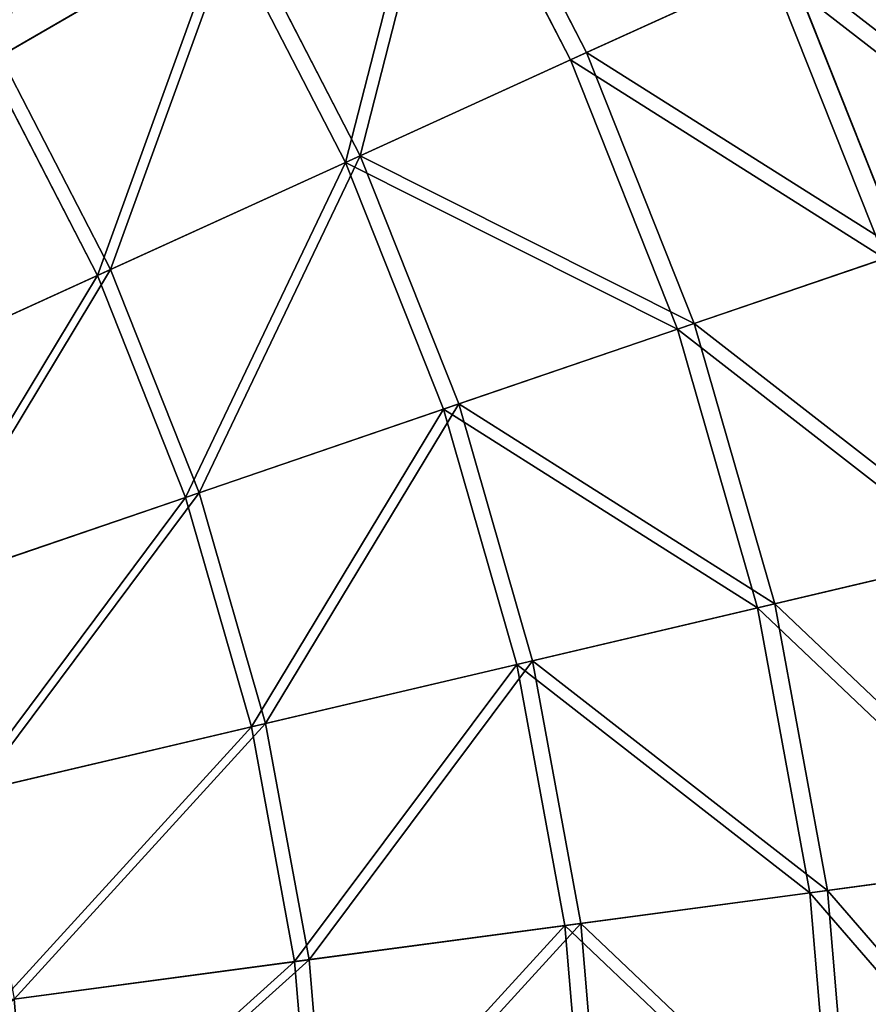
# Model space of a CAD drawing. Extents: x 0 to 335, y 0 to 335.
# Tile 98 of 101: x 261 to 298, y 180 to 223. Entities that reach past the tile are written whole.
import ezdxf

# ---------------------------------------------------------------- set-up
doc = ezdxf.new("R2010")
doc.units = 0
doc.layers.get('0').update_dxf_attribs({"color": 13, "linetype": 'CONTINUOUS'})

# ---------------------------------------------------------------- blocks, each defined once
blk = doc.blocks.new('GROUP_6')
for p, q in [((279.862, 232.613, 104.675), (285.712, 221.275, 104.675)), ((285.007, 220.955, 104.039), (279.192, 232.224, 104.039)), ((260.052, 221.126, 127.547), (270.443, 227.151, 116.673)), ((270.443, 227.151, 116.673), (275.804, 216.764, 116.673)), ((269.831, 226.796, 115.964), (259.502, 220.807, 126.772)), ((275.159, 216.47, 115.964), (269.831, 226.796, 115.964)), ((293.743, 224.933, 91.112), (285.007, 220.955, 104.039)), ((285.712, 221.275, 104.675), (294.501, 225.278, 91.669)), ((298.774, 212.272, 91.112), (293.743, 224.933, 91.112)), ((294.501, 225.278, 91.669), (299.562, 212.541, 91.669)), ((260.052, 221.126, 127.547), (264.872, 211.785, 127.547)), ((275.804, 216.764, 116.673), (285.712, 221.275, 104.675)), ((285.712, 221.275, 104.675), (290.423, 209.419, 104.675)), ((264.294, 211.522, 126.772), (259.502, 220.807, 126.772)), ((285.007, 220.955, 104.039), (275.159, 216.47, 115.964)), ((289.69, 209.169, 104.039), (285.007, 220.955, 104.039)), ((264.872, 211.785, 127.547), (275.804, 216.764, 116.673)), ((275.804, 216.764, 116.673), (280.12, 205.9, 116.673)), ((275.159, 216.47, 115.964), (264.294, 211.522, 126.772)), ((279.45, 205.672, 115.964), (275.159, 216.47, 115.964)), ((290.423, 209.419, 104.675), (299.562, 212.541, 91.669)), ((298.774, 212.272, 91.112), (289.69, 209.169, 104.039)), ((253.021, 206.389, 137.192), (264.872, 211.785, 127.547)), ((264.872, 211.785, 127.547), (268.753, 202.018, 127.547)), ((264.294, 211.522, 126.772), (252.515, 206.159, 136.359)), ((268.152, 201.812, 126.772), (264.294, 211.522, 126.772)), ((280.12, 205.9, 116.673), (290.423, 209.419, 104.675)), ((290.423, 209.419, 104.675), (293.949, 197.159, 104.675)), ((289.69, 209.169, 104.039), (279.45, 205.672, 115.964)), ((293.196, 196.981, 104.039), (289.69, 209.169, 104.039)), ((279.45, 205.672, 115.964), (268.152, 201.812, 126.772)), ((268.753, 202.018, 127.547), (280.12, 205.9, 116.673)), ((282.662, 194.504, 115.964), (279.45, 205.672, 115.964)), ((280.12, 205.9, 116.673), (283.351, 194.666, 116.673)), ((268.152, 201.812, 126.772), (255.904, 197.629, 136.359)), ((256.43, 197.809, 137.192), (268.753, 202.018, 127.547)), ((271.04, 191.771, 126.772), (268.152, 201.812, 126.772)), ((268.753, 202.018, 127.547), (271.658, 191.917, 127.547)), ((302.539, 199.179, 91.112), (293.196, 196.981, 104.039)), ((293.949, 197.159, 104.675), (303.35, 199.369, 91.669)), ((293.196, 196.981, 104.039), (282.662, 194.504, 115.964)), ((283.351, 194.666, 116.673), (293.949, 197.159, 104.675)), ((295.489, 184.509, 104.039), (293.196, 196.981, 104.039)), ((293.949, 197.159, 104.675), (296.257, 184.611, 104.675)), ((282.662, 194.504, 115.964), (271.04, 191.771, 126.772)), ((271.658, 191.917, 127.547), (283.351, 194.666, 116.673)), ((284.764, 183.076, 115.964), (282.662, 194.504, 115.964)), ((283.351, 194.666, 116.673), (285.465, 183.17, 116.673)), ((271.04, 191.771, 126.772), (258.441, 188.809, 136.359)), ((258.982, 188.936, 137.192), (271.658, 191.917, 127.547)), ((272.93, 181.495, 126.772), (271.04, 191.771, 126.772)), ((271.658, 191.917, 127.547), (273.559, 181.58, 127.547)), ((305.004, 185.78, 91.112), (295.489, 184.509, 104.039)), ((296.257, 184.611, 104.675), (305.829, 185.89, 91.669)), ((295.489, 184.509, 104.039), (284.764, 183.076, 115.964)), ((285.465, 183.17, 116.673), (296.257, 184.611, 104.675)), ((296.55, 171.871, 104.039), (295.489, 184.509, 104.039)), ((296.257, 184.611, 104.675), (297.323, 171.898, 104.675)), ((273.559, 181.58, 127.547), (285.465, 183.17, 116.673)), ((285.465, 183.17, 116.673), (286.443, 171.521, 116.673)), ((284.764, 183.076, 115.964), (272.93, 181.495, 126.772)), ((285.735, 171.497, 115.964), (284.764, 183.076, 115.964)), ((272.93, 181.495, 126.772), (260.101, 179.782, 136.359)), ((260.652, 179.856, 137.192), (273.559, 181.58, 127.547)), ((273.803, 171.084, 126.772), (272.93, 181.495, 126.772)), ((273.559, 181.58, 127.547), (274.438, 171.106, 127.547))]:
    blk.add_line(p, q)
mesh = blk.add_polyface()
corners = [(294.501, 225.278, 91.669), (279.862, 232.613, 104.675), (285.712, 221.275, 104.675), (288.216, 237.457, 91.669)]
mesh.append_faces([[corners[k] for k in face] for face in [(0, 1, 2), (1, 0, 3)]], dxfattribs={"vtx0": -1})
mesh = blk.add_polyface()
corners = [(279.192, 232.224, 104.039), (293.743, 224.933, 91.112), (285.007, 220.955, 104.039), (287.495, 237.039, 91.112)]
mesh.append_faces([[corners[k] for k in face] for face in [(0, 1, 2), (1, 0, 3)]], dxfattribs={"vtx0": -1})
mesh = blk.add_polyface()
corners = [(260.052, 221.126, 127.547), (264.09, 236.964, 116.673), (254.34, 229.948, 127.547), (270.443, 227.151, 116.673)]
mesh.append_faces([[corners[k] for k in face] for face in [(0, 1, 2), (1, 0, 3)]], dxfattribs={"vtx0": -1})
mesh = blk.add_polyface()
corners = [(263.516, 236.55, 115.964), (259.502, 220.807, 126.772), (253.824, 229.577, 126.772), (269.831, 226.796, 115.964)]
mesh.append_faces([[corners[k] for k in face] for face in [(0, 1, 2), (1, 0, 3)]], dxfattribs={"vtx0": -1})
mesh = blk.add_polyface()
corners = [(275.804, 216.764, 116.673), (279.862, 232.613, 104.675), (270.443, 227.151, 116.673), (285.712, 221.275, 104.675)]
mesh.append_faces([[corners[k] for k in face] for face in [(0, 1, 2), (1, 0, 3)]], dxfattribs={"vtx0": -1})
mesh = blk.add_polyface()
corners = [(279.192, 232.224, 104.039), (275.159, 216.47, 115.964), (269.831, 226.796, 115.964), (285.007, 220.955, 104.039)]
mesh.append_faces([[corners[k] for k in face] for face in [(0, 1, 2), (1, 0, 3)]], dxfattribs={"vtx0": -1})
mesh = blk.add_polyface()
corners = [(293.743, 224.933, 91.112), (306.613, 214.949, 77.308), (298.774, 212.272, 91.112), (301.282, 228.366, 77.308)]
mesh.append_faces([[corners[k] for k in face] for face in [(0, 1, 2), (1, 0, 3)]], dxfattribs={"vtx0": -1})
mesh = blk.add_polyface()
corners = [(307.449, 215.235, 77.78), (294.501, 225.278, 91.669), (299.562, 212.541, 91.669), (302.086, 228.732, 77.78)]
mesh.append_faces([[corners[k] for k in face] for face in [(0, 1, 2), (1, 0, 3)]], dxfattribs={"vtx0": -1})
mesh = blk.add_polyface()
corners = [(264.872, 211.785, 127.547), (270.443, 227.151, 116.673), (260.052, 221.126, 127.547), (275.804, 216.764, 116.673)]
mesh.append_faces([[corners[k] for k in face] for face in [(0, 1, 2), (1, 0, 3)]], dxfattribs={"vtx0": -1})
mesh = blk.add_polyface()
corners = [(269.831, 226.796, 115.964), (264.294, 211.522, 126.772), (259.502, 220.807, 126.772), (275.159, 216.47, 115.964)]
mesh.append_faces([[corners[k] for k in face] for face in [(0, 1, 2), (1, 0, 3)]], dxfattribs={"vtx0": -1})
mesh = blk.add_polyface()
corners = [(285.007, 220.955, 104.039), (298.774, 212.272, 91.112), (289.69, 209.169, 104.039), (293.743, 224.933, 91.112)]
mesh.append_faces([[corners[k] for k in face] for face in [(0, 1, 2), (1, 0, 3)]], dxfattribs={"vtx0": -1})
mesh = blk.add_polyface()
corners = [(299.562, 212.541, 91.669), (285.712, 221.275, 104.675), (290.423, 209.419, 104.675), (294.501, 225.278, 91.669)]
mesh.append_faces([[corners[k] for k in face] for face in [(0, 1, 2), (1, 0, 3)]], dxfattribs={"vtx0": -1})
mesh = blk.add_polyface()
corners = [(253.021, 206.389, 137.192), (260.052, 221.126, 127.547), (248.787, 214.594, 137.192), (264.872, 211.785, 127.547)]
mesh.append_faces([[corners[k] for k in face] for face in [(0, 1, 2), (1, 0, 3)]], dxfattribs={"vtx0": -1})
mesh = blk.add_polyface()
corners = [(290.423, 209.419, 104.675), (275.804, 216.764, 116.673), (280.12, 205.9, 116.673), (285.712, 221.275, 104.675)]
mesh.append_faces([[corners[k] for k in face] for face in [(0, 1, 2), (1, 0, 3)]], dxfattribs={"vtx0": -1})
mesh = blk.add_polyface()
corners = [(259.502, 220.807, 126.772), (252.515, 206.159, 136.359), (248.306, 214.315, 136.359), (264.294, 211.522, 126.772)]
mesh.append_faces([[corners[k] for k in face] for face in [(0, 1, 2), (1, 0, 3)]], dxfattribs={"vtx0": -1})
mesh = blk.add_polyface()
corners = [(275.159, 216.47, 115.964), (289.69, 209.169, 104.039), (279.45, 205.672, 115.964), (285.007, 220.955, 104.039)]
mesh.append_faces([[corners[k] for k in face] for face in [(0, 1, 2), (1, 0, 3)]], dxfattribs={"vtx0": -1})
mesh = blk.add_polyface()
corners = [(268.753, 202.018, 127.547), (275.804, 216.764, 116.673), (264.872, 211.785, 127.547), (280.12, 205.9, 116.673)]
mesh.append_faces([[corners[k] for k in face] for face in [(0, 1, 2), (1, 0, 3)]], dxfattribs={"vtx0": -1})
mesh = blk.add_polyface()
corners = [(275.159, 216.47, 115.964), (268.152, 201.812, 126.772), (264.294, 211.522, 126.772), (279.45, 205.672, 115.964)]
mesh.append_faces([[corners[k] for k in face] for face in [(0, 1, 2), (1, 0, 3)]], dxfattribs={"vtx0": -1})
mesh = blk.add_polyface()
corners = [(303.35, 199.369, 91.669), (290.423, 209.419, 104.675), (293.949, 197.159, 104.675), (299.562, 212.541, 91.669)]
mesh.append_faces([[corners[k] for k in face] for face in [(0, 1, 2), (1, 0, 3)]], dxfattribs={"vtx0": -1})
mesh = blk.add_polyface()
corners = [(289.69, 209.169, 104.039), (302.539, 199.179, 91.112), (293.196, 196.981, 104.039), (298.774, 212.272, 91.112)]
mesh.append_faces([[corners[k] for k in face] for face in [(0, 1, 2), (1, 0, 3)]], dxfattribs={"vtx0": -1})
mesh = blk.add_polyface()
corners = [(256.43, 197.809, 137.192), (264.872, 211.785, 127.547), (253.021, 206.389, 137.192), (268.753, 202.018, 127.547)]
mesh.append_faces([[corners[k] for k in face] for face in [(0, 1, 2), (1, 0, 3)]], dxfattribs={"vtx0": -1})
mesh = blk.add_polyface()
corners = [(264.294, 211.522, 126.772), (255.904, 197.629, 136.359), (252.515, 206.159, 136.359), (268.152, 201.812, 126.772)]
mesh.append_faces([[corners[k] for k in face] for face in [(0, 1, 2), (1, 0, 3)]], dxfattribs={"vtx0": -1})
mesh = blk.add_polyface()
corners = [(293.949, 197.159, 104.675), (280.12, 205.9, 116.673), (283.351, 194.666, 116.673), (290.423, 209.419, 104.675)]
mesh.append_faces([[corners[k] for k in face] for face in [(0, 1, 2), (1, 0, 3)]], dxfattribs={"vtx0": -1})
mesh = blk.add_polyface()
corners = [(279.45, 205.672, 115.964), (293.196, 196.981, 104.039), (282.662, 194.504, 115.964), (289.69, 209.169, 104.039)]
mesh.append_faces([[corners[k] for k in face] for face in [(0, 1, 2), (1, 0, 3)]], dxfattribs={"vtx0": -1})
mesh = blk.add_polyface()
corners = [(279.45, 205.672, 115.964), (271.04, 191.771, 126.772), (268.152, 201.812, 126.772), (282.662, 194.504, 115.964)]
mesh.append_faces([[corners[k] for k in face] for face in [(0, 1, 2), (1, 0, 3)]], dxfattribs={"vtx0": -1})
mesh = blk.add_polyface()
corners = [(271.658, 191.917, 127.547), (280.12, 205.9, 116.673), (268.753, 202.018, 127.547), (283.351, 194.666, 116.673)]
mesh.append_faces([[corners[k] for k in face] for face in [(0, 1, 2), (1, 0, 3)]], dxfattribs={"vtx0": -1})
mesh = blk.add_polyface()
corners = [(268.152, 201.812, 126.772), (258.441, 188.809, 136.359), (255.904, 197.629, 136.359), (271.04, 191.771, 126.772)]
mesh.append_faces([[corners[k] for k in face] for face in [(0, 1, 2), (1, 0, 3)]], dxfattribs={"vtx0": -1})
mesh = blk.add_polyface()
corners = [(258.982, 188.936, 137.192), (268.753, 202.018, 127.547), (256.43, 197.809, 137.192), (271.658, 191.917, 127.547)]
mesh.append_faces([[corners[k] for k in face] for face in [(0, 1, 2), (1, 0, 3)]], dxfattribs={"vtx0": -1})
mesh = blk.add_polyface()
corners = [(293.196, 196.981, 104.039), (305.004, 185.78, 91.112), (295.489, 184.509, 104.039), (302.539, 199.179, 91.112)]
mesh.append_faces([[corners[k] for k in face] for face in [(0, 1, 2), (1, 0, 3)]], dxfattribs={"vtx0": -1})
mesh = blk.add_polyface()
corners = [(305.829, 185.89, 91.669), (293.949, 197.159, 104.675), (296.257, 184.611, 104.675), (303.35, 199.369, 91.669)]
mesh.append_faces([[corners[k] for k in face] for face in [(0, 1, 2), (1, 0, 3)]], dxfattribs={"vtx0": -1})
mesh = blk.add_polyface()
corners = [(282.662, 194.504, 115.964), (295.489, 184.509, 104.039), (284.764, 183.076, 115.964), (293.196, 196.981, 104.039)]
mesh.append_faces([[corners[k] for k in face] for face in [(0, 1, 2), (1, 0, 3)]], dxfattribs={"vtx0": -1})
mesh = blk.add_polyface()
corners = [(296.257, 184.611, 104.675), (283.351, 194.666, 116.673), (285.465, 183.17, 116.673), (293.949, 197.159, 104.675)]
mesh.append_faces([[corners[k] for k in face] for face in [(0, 1, 2), (1, 0, 3)]], dxfattribs={"vtx0": -1})
mesh = blk.add_polyface()
corners = [(282.662, 194.504, 115.964), (272.93, 181.495, 126.772), (271.04, 191.771, 126.772), (284.764, 183.076, 115.964)]
mesh.append_faces([[corners[k] for k in face] for face in [(0, 1, 2), (1, 0, 3)]], dxfattribs={"vtx0": -1})
mesh = blk.add_polyface()
corners = [(273.559, 181.58, 127.547), (283.351, 194.666, 116.673), (271.658, 191.917, 127.547), (285.465, 183.17, 116.673)]
mesh.append_faces([[corners[k] for k in face] for face in [(0, 1, 2), (1, 0, 3)]], dxfattribs={"vtx0": -1})
mesh = blk.add_polyface()
corners = [(271.04, 191.771, 126.772), (260.101, 179.782, 136.359), (258.441, 188.809, 136.359), (272.93, 181.495, 126.772)]
mesh.append_faces([[corners[k] for k in face] for face in [(0, 1, 2), (1, 0, 3)]], dxfattribs={"vtx0": -1})
mesh = blk.add_polyface()
corners = [(260.652, 179.856, 137.192), (271.658, 191.917, 127.547), (258.982, 188.936, 137.192), (273.559, 181.58, 127.547)]
mesh.append_faces([[corners[k] for k in face] for face in [(0, 1, 2), (1, 0, 3)]], dxfattribs={"vtx0": -1})
mesh = blk.add_polyface()
corners = [(295.489, 184.509, 104.039), (306.143, 172.204, 91.112), (296.55, 171.871, 104.039), (305.004, 185.78, 91.112)]
mesh.append_faces([[corners[k] for k in face] for face in [(0, 1, 2), (1, 0, 3)]], dxfattribs={"vtx0": -1})
mesh = blk.add_polyface()
corners = [(306.975, 172.232, 91.669), (296.257, 184.611, 104.675), (297.323, 171.898, 104.675), (305.829, 185.89, 91.669)]
mesh.append_faces([[corners[k] for k in face] for face in [(0, 1, 2), (1, 0, 3)]], dxfattribs={"vtx0": -1})
mesh = blk.add_polyface()
corners = [(284.764, 183.076, 115.964), (296.55, 171.871, 104.039), (285.735, 171.497, 115.964), (295.489, 184.509, 104.039)]
mesh.append_faces([[corners[k] for k in face] for face in [(0, 1, 2), (1, 0, 3)]], dxfattribs={"vtx0": -1})
mesh = blk.add_polyface()
corners = [(297.323, 171.898, 104.675), (285.465, 183.17, 116.673), (286.443, 171.521, 116.673), (296.257, 184.611, 104.675)]
mesh.append_faces([[corners[k] for k in face] for face in [(0, 1, 2), (1, 0, 3)]], dxfattribs={"vtx0": -1})
mesh = blk.add_polyface()
corners = [(274.438, 171.106, 127.547), (285.465, 183.17, 116.673), (273.559, 181.58, 127.547), (286.443, 171.521, 116.673)]
mesh.append_faces([[corners[k] for k in face] for face in [(0, 1, 2), (1, 0, 3)]], dxfattribs={"vtx0": -1})
mesh = blk.add_polyface()
corners = [(284.764, 183.076, 115.964), (273.803, 171.084, 126.772), (272.93, 181.495, 126.772), (285.735, 171.497, 115.964)]
mesh.append_faces([[corners[k] for k in face] for face in [(0, 1, 2), (1, 0, 3)]], dxfattribs={"vtx0": -1})
mesh = blk.add_polyface()
corners = [(272.93, 181.495, 126.772), (260.868, 170.636, 136.359), (260.101, 179.782, 136.359), (273.803, 171.084, 126.772)]
mesh.append_faces([[corners[k] for k in face] for face in [(0, 1, 2), (1, 0, 3)]], dxfattribs={"vtx0": -1})
mesh = blk.add_polyface()
corners = [(261.424, 170.655, 137.192), (273.559, 181.58, 127.547), (260.652, 179.856, 137.192), (274.438, 171.106, 127.547)]
mesh.append_faces([[corners[k] for k in face] for face in [(0, 1, 2), (1, 0, 3)]], dxfattribs={"vtx0": -1})
mesh = blk.add_polyface()
corners = [(247.527, 170.174, 145.517), (260.652, 179.856, 137.192), (246.869, 178.015, 145.517), (261.424, 170.655, 137.192)]
mesh.append_faces([[corners[k] for k in face] for face in [(0, 1, 2), (1, 0, 3)]], dxfattribs={"vtx0": -1})
blk = doc.blocks.new('GROUP_1')
blk.add_blockref('GROUP_6', (0, 0))

msp = doc.modelspace()

# ---------------------------------------------------------------- block references
msp.add_blockref('GROUP_1', (0, 0))

doc.saveas('drawing.dxf')
